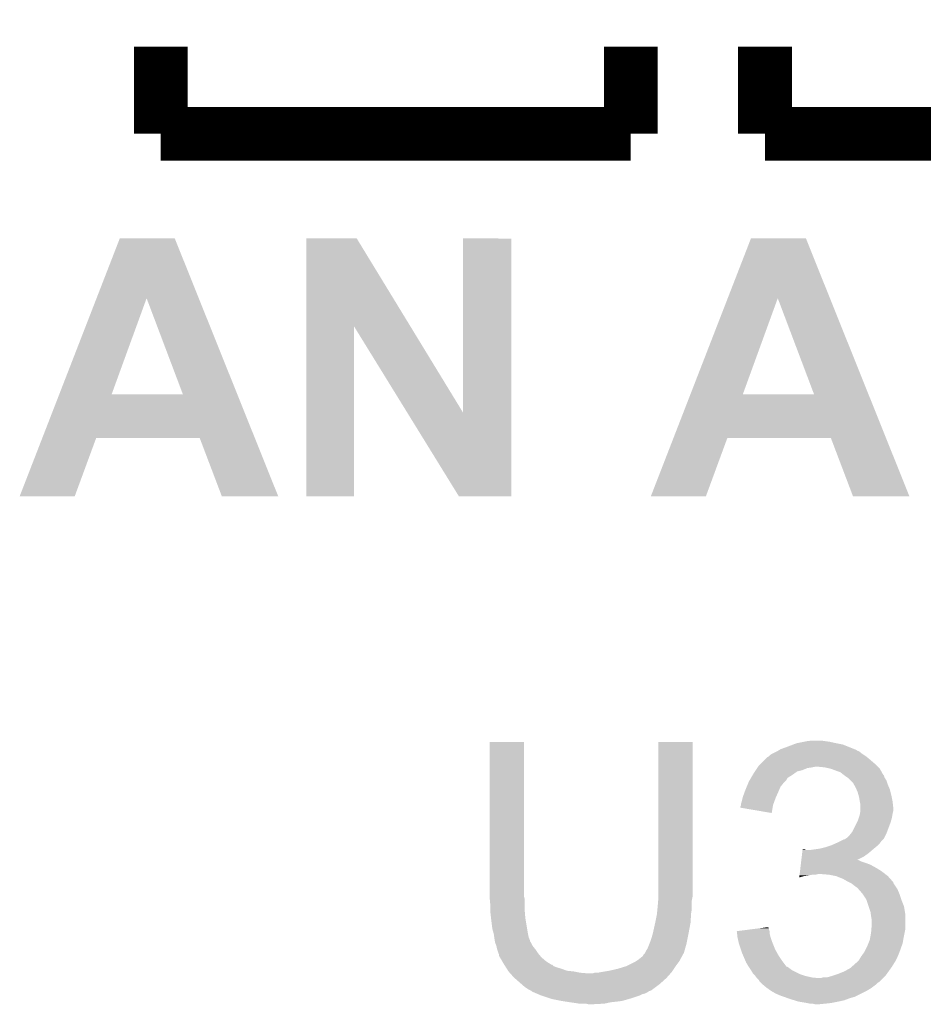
# Model space of a CAD drawing. Extents: x -1.3 to 24.2, y -3.9 to 53.4.
# Tile 18 of 44: x 8.9 to 12.3, y 13.2 to 16.9. Entities that reach past the tile are written whole.
import ezdxf

# ---------------------------------------------------------------- set-up
doc = ezdxf.new("R2010")
doc.units = 0
doc.layers.add('CURRENT_17_CLICK_V100_GTO', color=14, linetype='CONTINUOUS')

msp = doc.modelspace()

# ---------------------------------------------------------------- linework, layer by layer
at = {"layer": 'CURRENT_17_CLICK_V100_GTO', "const_width": 0.2032}
for points in [[(9.398, 16.51), (9.398, 16.8402)], [(11.176, 16.51), (11.176, 16.8402)], [(11.684, 16.51), (11.684, 16.8402)], [(9.398, 16.51), (11.176, 16.51)], [(11.684, 16.51), (13.462, 16.51)]]:
    msp.add_lwpolyline(points, dxfattribs=at)
at = {"layer": 'CURRENT_17_CLICK_V100_GTO'}
for points in [[(9.155332, 15.887642), (9.24307, 16.113746), (9.542016, 15.887642), (9.451344, 16.113746)], [(9.24307, 16.113746), (9.243076, 16.11376), (9.451344, 16.113746), (9.243076, 16.11376)], [(9.949194, 15.780942), (9.9492, 16.11375), (10.342736, 15.780942), (10.139684, 16.11375)], [(9.9492, 16.11375), (9.949202, 16.11376), (10.139684, 16.11375), (9.949202, 16.11376)], [(10.541, 15.45598), (10.54102, 16.113738), (10.723864, 15.45598), (10.72388, 16.113738)], [(10.54102, 16.113738), (10.541022, 16.11376), (10.72388, 16.113738), (10.541022, 16.11376)], [(11.542932, 15.887642), (11.63067, 16.113746), (11.929616, 15.887642), (11.838944, 16.113746)], [(11.63067, 16.113746), (11.630676, 16.11376), (11.838944, 16.113746), (11.630676, 16.11376)], [(9.014424, 15.524508), (9.155332, 15.887642), (9.21259, 15.524508), (9.344644, 15.887642)], [(9.48179, 15.52448), (9.344644, 15.887642), (9.687646, 15.52448), (9.542016, 15.887642)], [(11.402024, 15.524508), (11.542932, 15.887642), (11.60019, 15.524508), (11.732244, 15.887642)], [(11.86939, 15.52448), (11.732244, 15.887642), (12.075246, 15.52448), (11.929616, 15.887642)], [(9.94918, 15.138422), (9.949194, 15.780942), (10.129498, 15.138422), (10.12952, 15.780942)], [(10.329918, 15.45598), (10.12952, 15.780942), (10.541, 15.45598), (10.342736, 15.780942)], [(8.950348, 15.35938), (9.014412, 15.52448), (9.753854, 15.35938), (9.687646, 15.52448)], [(9.014412, 15.52448), (9.014424, 15.524508), (9.48179, 15.52448), (9.21259, 15.524508)], [(11.337948, 15.35938), (11.402012, 15.52448), (12.141454, 15.35938), (12.075246, 15.52448)], [(11.402012, 15.52448), (11.402024, 15.524508), (11.86939, 15.52448), (11.60019, 15.524508)], [(10.525756, 15.13841), (10.329918, 15.45598), (10.723858, 15.13841), (10.723864, 15.45598)], [(8.864612, 15.13843), (8.950342, 15.359364), (9.072874, 15.13843), (9.154156, 15.359364)], [(8.950342, 15.359364), (8.950348, 15.35938), (9.154156, 15.359364), (9.545304, 15.35938)], [(9.629136, 15.138414), (9.545304, 15.35938), (9.842464, 15.138414), (9.753854, 15.35938)], [(11.252212, 15.13843), (11.337942, 15.359364), (11.460474, 15.13843), (11.541756, 15.359364)], [(11.337942, 15.359364), (11.337948, 15.35938), (11.541756, 15.359364), (11.932904, 15.35938)], [(12.016736, 15.138414), (11.932904, 15.35938), (12.230064, 15.138414), (12.141454, 15.35938)], [(9.072864, 15.1384), (8.864612, 15.13843), (9.072864, 15.1384), (9.072874, 15.13843)], [(9.842468, 15.1384), (9.842464, 15.138414), (9.842468, 15.1384), (9.629136, 15.138414)], [(10.129498, 15.1384), (9.94918, 15.138422), (10.129498, 15.1384), (10.129498, 15.138422)], [(10.723858, 15.1384), (10.525756, 15.13841), (10.723858, 15.1384), (10.723858, 15.13841)], [(11.460464, 15.1384), (11.252212, 15.13843), (11.460464, 15.1384), (11.460474, 15.13843)], [(12.230068, 15.1384), (12.230064, 15.138414), (12.230068, 15.1384), (12.016736, 15.138414)], [(10.6426, 13.624558), (10.64262, 14.208738), (10.77214, 13.624558), (10.77214, 14.208738)], [(10.64262, 14.208738), (10.642622, 14.20876), (10.77214, 14.208738), (10.642622, 14.20876)], [(11.28014, 13.64488), (11.28016, 14.208738), (11.40968, 13.64488), (11.40968, 14.208738)], [(11.28016, 14.208738), (11.280162, 14.20876), (11.40968, 14.208738), (11.280162, 14.20876)], [(11.77036, 14.19098), (11.790166, 14.198598), (11.997686, 14.19098), (11.978642, 14.198598)], [(11.790166, 14.198598), (11.803382, 14.20368), (11.978642, 14.198598), (11.95324, 14.20368)], [(11.803382, 14.20368), (11.82878, 14.20876), (11.95324, 14.20368), (11.930378, 14.20876)], [(11.82878, 14.20876), (11.84148, 14.2113), (11.930378, 14.20876), (11.9126, 14.2113)], [(11.84148, 14.2113), (11.861802, 14.21384), (11.9126, 14.2113), (11.89482, 14.21384)], [(11.70178, 14.15796), (11.709402, 14.16304), (12.05992, 14.15796), (12.0523, 14.16304)], [(11.709402, 14.16304), (11.729714, 14.173198), (12.0523, 14.16304), (12.039602, 14.173198)], [(11.729714, 14.173198), (11.729718, 14.1732), (12.039602, 14.173198), (12.039598, 14.1732)], [(11.729718, 14.1732), (11.733952, 14.17574), (12.039598, 14.1732), (12.031984, 14.17574)], [(11.733952, 14.17574), (11.738178, 14.178276), (12.031984, 14.17574), (12.02944, 14.178276)], [(11.738178, 14.178276), (11.74242, 14.18082), (12.02944, 14.178276), (12.023082, 14.18082)], [(11.74242, 14.18082), (11.77036, 14.19098), (12.023082, 14.18082), (11.997686, 14.19098)], [(11.661142, 14.119862), (11.666222, 14.124942), (12.10564, 14.119862), (12.10056, 14.124942)], [(11.666222, 14.124942), (11.68146, 14.14018), (12.10056, 14.124942), (12.08278, 14.14018)], [(11.68146, 14.14018), (11.691624, 14.150342), (12.08278, 14.14018), (12.070586, 14.150342)], [(11.691624, 14.150342), (11.696696, 14.15288), (12.070586, 14.150342), (12.06754, 14.15288)], [(11.696696, 14.15288), (11.6967, 14.152882), (12.06754, 14.15288), (12.067538, 14.152882)], [(11.6967, 14.152882), (11.70178, 14.15796), (12.067538, 14.152882), (12.05992, 14.15796)], [(11.637854, 14.0843), (11.640818, 14.08938), (11.78814, 14.0843), (11.79525, 14.08938)], [(11.640818, 14.08938), (11.645896, 14.096998), (11.79525, 14.08938), (11.805916, 14.096998)], [(11.645896, 14.096998), (11.649284, 14.10208), (11.805916, 14.096998), (11.826238, 14.10208)], [(11.649284, 14.10208), (11.654364, 14.109698), (11.826238, 14.10208), (11.844018, 14.109698)], [(11.654364, 14.109698), (11.656058, 14.11224), (11.844018, 14.109698), (11.8618, 14.11224)], [(11.656058, 14.11224), (11.657752, 14.11478), (11.8618, 14.11224), (11.874498, 14.11478)], [(11.657752, 14.11478), (11.661142, 14.119862), (12.110722, 14.11478), (12.10564, 14.119862)], [(11.910058, 14.11224), (11.884662, 14.11478), (12.113262, 14.11224), (12.110722, 14.11478)], [(11.932918, 14.10716), (11.910058, 14.11224), (12.118342, 14.10716), (12.113262, 14.11224)], [(11.932924, 14.107158), (11.932918, 14.10716), (12.118342, 14.107158), (12.118342, 14.10716)], [(11.95324, 14.09954), (11.932924, 14.107158), (12.122576, 14.09954), (12.118342, 14.107158)], [(11.968478, 14.09446), (11.95324, 14.09954), (12.125398, 14.09446), (12.122576, 14.09954)], [(11.98118, 14.0843), (11.968478, 14.09446), (12.131042, 14.0843), (12.125398, 14.09446)], [(11.614572, 14.038578), (11.619862, 14.051278), (11.74242, 14.038578), (11.752578, 14.051278)], [(11.619862, 14.051278), (11.62304, 14.058902), (11.752578, 14.051278), (11.760202, 14.058902)], [(11.62304, 14.058902), (11.624518, 14.061438), (11.760202, 14.058902), (11.762738, 14.061438)], [(11.624518, 14.061438), (11.62896, 14.069054), (11.762738, 14.061438), (11.767816, 14.069054)], [(11.62896, 14.069054), (11.630438, 14.071588), (11.767816, 14.069054), (11.76782, 14.071588)], [(11.630438, 14.071588), (11.637854, 14.0843), (11.76782, 14.071588), (11.78814, 14.0843)], [(11.984572, 14.081756), (11.98118, 14.0843), (12.13358, 14.081756), (12.131042, 14.0843)], [(11.99134, 14.07668), (11.984572, 14.081756), (12.135274, 14.07668), (12.13358, 14.081756)], [(11.995154, 14.074138), (11.99134, 14.07668), (12.13612, 14.074138), (12.135274, 14.07668)], [(11.99896, 14.0716), (11.995154, 14.074138), (12.137644, 14.0716), (12.13612, 14.074138)], [(12.00912, 14.06144), (11.99896, 14.0716), (12.14374, 14.06144), (12.137644, 14.0716)], [(12.016738, 14.05382), (12.00912, 14.06144), (12.146282, 14.05382), (12.14374, 14.06144)], [(12.021094, 14.046202), (12.016738, 14.05382), (12.14882, 14.046202), (12.146282, 14.05382)], [(11.600182, 14.00048), (11.60757, 14.0208), (11.725768, 14.00048), (11.7348, 14.0208)], [(11.60757, 14.0208), (11.61034, 14.028418), (11.7348, 14.0208), (11.738064, 14.028418)], [(11.61034, 14.028418), (11.614572, 14.038578), (11.738064, 14.028418), (11.74242, 14.038578)], [(12.0269, 14.036042), (12.021094, 14.046202), (12.153174, 14.036042), (12.14882, 14.046202)], [(12.030168, 14.028418), (12.0269, 14.036042), (12.15644, 14.028418), (12.153174, 14.036042)], [(12.03452, 14.018262), (12.030168, 14.028418), (12.15898, 14.018262), (12.15644, 14.028418)], [(12.037424, 14.0081), (12.03452, 14.018262), (12.16152, 14.0081), (12.15898, 14.018262)], [(11.592562, 13.972542), (11.595098, 13.98016), (11.715404, 13.972542), (11.718174, 13.98016)], [(11.595098, 13.98016), (11.599546, 13.99794), (11.718174, 13.98016), (11.72464, 13.99794)], [(11.599546, 13.99794), (11.600182, 14.00048), (11.72464, 13.99794), (11.725768, 14.00048)], [(12.0396, 14.000482), (12.037424, 14.0081), (12.163044, 14.000482), (12.16152, 14.0081)], [(12.04214, 13.98524), (12.0396, 14.000482), (12.166092, 13.98524), (12.163044, 14.000482)], [(12.04265, 13.9827), (12.04214, 13.98524), (12.1666, 13.9827), (12.166092, 13.98524)], [(12.04468, 13.972542), (12.04265, 13.9827), (12.16773, 13.972542), (12.1666, 13.9827)], [(11.59002, 13.959858), (11.590022, 13.962384), (11.712782, 13.959858), (11.713204, 13.962384)], [(11.709378, 13.939524), (11.59002, 13.959858), (11.709378, 13.939524), (11.712782, 13.959858)], [(11.590022, 13.962384), (11.59256, 13.967464), (11.713204, 13.962384), (11.714054, 13.967464)], [(11.59256, 13.969998), (11.592562, 13.972542), (11.71448, 13.969998), (11.715404, 13.972542)], [(11.59256, 13.967464), (11.59256, 13.969998), (11.714054, 13.967464), (11.71448, 13.969998)], [(12.04214, 13.9319), (12.042986, 13.93698), (12.165752, 13.9319), (12.1666, 13.93698)], [(12.042986, 13.93698), (12.044678, 13.947138), (12.1666, 13.93698), (12.16914, 13.947138)], [(12.044678, 13.947138), (12.04468, 13.947142), (12.16914, 13.947138), (12.16914, 13.947142)], [(12.04468, 13.959838), (12.04468, 13.972542), (12.16914, 13.959838), (12.16773, 13.972542)], [(12.04468, 13.947142), (12.04468, 13.959838), (12.16914, 13.947142), (12.16914, 13.959838)], [(12.014202, 13.868402), (12.031978, 13.90396), (12.145644, 13.868402), (12.15898, 13.90396)], [(12.031978, 13.90396), (12.03452, 13.909042), (12.15898, 13.90396), (12.160432, 13.909042)], [(12.03452, 13.909042), (12.038752, 13.921738), (12.160432, 13.909042), (12.16406, 13.921738)], [(12.038752, 13.921738), (12.04214, 13.9319), (12.16406, 13.921738), (12.165752, 13.9319)], [(12.004042, 13.855702), (12.010136, 13.86332), (12.13993, 13.855702), (12.14374, 13.86332)], [(12.010136, 13.86332), (12.014202, 13.868402), (12.14374, 13.86332), (12.145644, 13.868402)], [(11.935458, 13.8176), (11.952604, 13.82522), (12.110718, 13.8176), (12.118338, 13.82522)], [(11.952604, 13.82522), (11.95832, 13.82776), (12.118338, 13.82522), (12.120242, 13.82776)], [(11.95832, 13.82776), (11.973558, 13.835378), (12.120242, 13.82776), (12.12596, 13.835378)], [(11.973558, 13.835378), (11.983724, 13.84046), (12.12596, 13.835378), (12.131038, 13.84046)], [(11.983724, 13.84046), (11.986266, 13.840464), (12.131038, 13.84046), (12.131042, 13.840464)], [(11.986266, 13.840464), (11.990068, 13.843), (12.131042, 13.840464), (12.133578, 13.843)], [(11.990068, 13.843), (11.993882, 13.845542), (12.133578, 13.843), (12.134848, 13.845542)], [(11.993882, 13.845542), (12.004042, 13.855702), (12.134848, 13.845542), (12.13993, 13.855702)], [(11.822928, 13.77442), (11.824442, 13.78712), (12.057378, 13.77442), (12.075162, 13.78712)], [(11.824442, 13.78712), (11.825956, 13.79982), (12.075162, 13.78712), (12.089976, 13.79982)], [(11.825956, 13.79982), (11.826258, 13.802358), (11.838944, 13.79982), (11.833864, 13.802358)], [(11.826258, 13.802358), (11.82626, 13.80236), (11.833864, 13.802358), (11.82626, 13.80236)], [(11.85672, 13.79982), (11.8745, 13.80236), (12.089976, 13.79982), (12.09294, 13.80236)], [(11.8745, 13.80236), (11.89228, 13.8049), (12.09294, 13.80236), (12.095988, 13.8049)], [(11.89228, 13.8049), (11.912598, 13.80998), (12.095988, 13.8049), (12.102084, 13.80998)], [(11.912598, 13.80998), (11.927838, 13.81506), (12.102084, 13.80998), (12.10818, 13.81506)], [(11.927838, 13.81506), (11.935458, 13.8176), (12.10818, 13.81506), (12.110718, 13.8176)], [(11.819294, 13.74394), (11.820202, 13.75156), (12.082782, 13.74394), (12.06246, 13.75156)], [(11.820202, 13.75156), (11.820808, 13.75664), (12.06246, 13.75156), (12.047222, 13.75664)], [(11.820808, 13.75664), (11.821414, 13.761718), (12.047222, 13.75664), (12.037064, 13.761718)], [(11.821414, 13.76172), (11.822928, 13.77442), (12.032072, 13.76172), (12.057378, 13.77442)], [(11.821414, 13.761718), (11.821414, 13.76172), (12.037064, 13.761718), (12.032072, 13.76172)], [(11.815054, 13.70838), (11.816264, 13.71854), (12.139024, 13.70838), (12.12596, 13.71854)], [(11.816264, 13.71854), (11.81778, 13.73124), (12.12596, 13.71854), (12.10564, 13.73124)], [(11.81778, 13.73124), (11.819294, 13.74394), (12.10564, 13.73124), (12.082782, 13.74394)], [(11.813544, 13.695712), (11.814144, 13.70076), (11.813544, 13.695712), (11.831318, 13.70076)], [(11.814144, 13.70076), (11.814448, 13.7033), (11.831318, 13.70076), (11.8491, 13.7033)], [(11.814448, 13.7033), (11.81475, 13.70584), (11.8491, 13.7033), (11.861798, 13.70584)], [(11.81475, 13.70584), (11.815054, 13.70838), (11.874498, 13.70584), (11.884658, 13.70838)], [(11.92784, 13.70584), (11.897362, 13.70838), (12.14229, 13.70584), (12.139024, 13.70838)], [(11.953238, 13.70076), (11.92784, 13.70584), (12.14882, 13.70076), (12.14229, 13.70584)], [(11.97864, 13.6906), (11.953238, 13.70076), (12.15785, 13.6906), (12.14882, 13.70076)], [(11.996422, 13.68044), (11.97864, 13.6906), (12.166878, 13.68044), (12.15785, 13.6906)], [(12.001514, 13.677894), (11.996422, 13.68044), (12.16914, 13.677894), (12.166878, 13.68044)], [(12.006594, 13.675354), (12.001514, 13.677894), (12.169144, 13.675354), (12.16914, 13.677894)], [(12.011658, 13.672822), (12.006594, 13.675354), (12.170832, 13.672822), (12.169144, 13.675354)], [(11.28014, 13.622018), (11.28014, 13.64488), (11.40968, 13.622018), (11.40968, 13.64488)], [(12.02436, 13.66266), (12.011658, 13.672822), (12.177608, 13.66266), (12.170832, 13.672822)], [(12.03198, 13.65758), (12.02436, 13.66266), (12.180994, 13.65758), (12.177608, 13.66266)], [(12.034522, 13.65504), (12.03198, 13.65758), (12.182688, 13.65504), (12.180994, 13.65758)], [(12.036746, 13.6525), (12.034522, 13.65504), (12.18438, 13.6525), (12.182688, 13.65504)], [(12.0523, 13.634722), (12.036746, 13.6525), (12.192, 13.634722), (12.18438, 13.6525)], [(10.6426, 13.616938), (10.6426, 13.624558), (10.774046, 13.616938), (10.77214, 13.624558)], [(10.642832, 13.614398), (10.6426, 13.616938), (10.77468, 13.614398), (10.774046, 13.616938)], [(10.64514, 13.589), (10.642832, 13.614398), (10.77468, 13.589), (10.77468, 13.614398)], [(11.2776, 13.58138), (11.279928, 13.609318), (11.40714, 13.58138), (11.40714, 13.609318)], [(11.279928, 13.609318), (11.28014, 13.611858), (11.40714, 13.609318), (11.407648, 13.611858)], [(11.28014, 13.611858), (11.28014, 13.622018), (11.407648, 13.611858), (11.40968, 13.622018)], [(12.052302, 13.63472), (12.0523, 13.634722), (12.192, 13.63472), (12.192, 13.634722)], [(12.067538, 13.611864), (12.052302, 13.63472), (12.19962, 13.611864), (12.192, 13.63472)], [(12.06754, 13.61186), (12.067538, 13.611864), (12.19962, 13.61186), (12.19962, 13.611864)], [(12.076008, 13.586458), (12.06754, 13.61186), (12.20978, 13.586458), (12.19962, 13.61186)], [(10.64514, 13.57376), (10.64514, 13.589), (10.77468, 13.57376), (10.77468, 13.589)], [(10.64514, 13.563602), (10.64514, 13.57376), (10.775528, 13.563602), (10.77468, 13.57376)], [(10.647398, 13.54328), (10.64514, 13.563602), (10.77722, 13.54328), (10.775528, 13.563602)], [(11.275568, 13.561062), (11.27709, 13.576298), (11.4046, 13.561062), (11.40714, 13.576298)], [(11.27709, 13.576298), (11.2776, 13.58138), (11.40714, 13.576298), (11.40714, 13.58138)], [(12.082778, 13.566142), (12.076008, 13.586458), (12.213166, 13.566142), (12.20978, 13.586458)], [(12.084232, 13.555978), (12.082778, 13.566142), (12.21486, 13.555978), (12.213166, 13.566142)], [(10.64768, 13.54074), (10.647398, 13.54328), (10.777644, 13.54074), (10.77722, 13.54328)], [(10.65276, 13.500102), (10.64768, 13.54074), (10.784418, 13.500102), (10.777644, 13.54074)], [(11.268286, 13.522958), (11.26998, 13.53058), (11.40206, 13.522958), (11.402568, 13.53058)], [(11.26998, 13.53058), (11.27506, 13.555978), (11.402568, 13.53058), (11.40426, 13.555978)], [(11.27506, 13.555978), (11.275568, 13.561062), (11.40426, 13.555978), (11.4046, 13.561062)], [(12.08532, 13.54836), (12.084232, 13.555978), (12.21486, 13.54836), (12.21486, 13.555978)], [(12.08786, 13.533122), (12.08532, 13.54836), (12.21486, 13.533122), (12.21486, 13.54836)], [(12.08786, 13.517878), (12.08786, 13.533122), (12.21486, 13.517878), (12.21486, 13.533122)], [(10.65784, 13.482322), (10.65276, 13.500102), (10.78738, 13.482322), (10.784418, 13.500102)], [(11.25982, 13.484858), (11.268286, 13.522958), (11.394914, 13.484858), (11.40206, 13.522958)], [(11.577322, 13.492458), (11.617276, 13.497558), (11.700942, 13.492458), (11.699242, 13.497558)], [(11.577604, 13.489936), (11.577322, 13.492458), (11.70178, 13.489936), (11.700942, 13.492458)], [(11.57845, 13.482318), (11.577604, 13.489936), (11.70178, 13.482318), (11.70178, 13.489936)], [(11.617276, 13.497558), (11.657042, 13.502634), (11.699242, 13.497558), (11.69924, 13.502634)], [(11.657042, 13.502634), (11.676942, 13.505174), (11.69924, 13.502634), (11.696706, 13.505174)], [(11.676942, 13.505174), (11.6967, 13.507696), (11.696706, 13.505174), (11.6967, 13.507696)], [(12.08532, 13.487398), (12.086378, 13.500098), (12.212318, 13.487398), (12.21486, 13.500098)], [(12.086378, 13.500098), (12.08786, 13.517878), (12.21486, 13.500098), (12.21486, 13.517878)], [(10.657842, 13.48232), (10.65784, 13.482322), (10.78738, 13.48232), (10.78738, 13.482322)], [(10.659656, 13.469618), (10.657842, 13.48232), (10.789922, 13.469618), (10.78738, 13.48232)], [(10.66038, 13.46454), (10.659656, 13.469618), (10.791954, 13.46454), (10.789922, 13.469618)], [(10.661652, 13.456916), (10.66038, 13.46454), (10.795, 13.456916), (10.791954, 13.46454)], [(10.662076, 13.454374), (10.661652, 13.456916), (10.795004, 13.454374), (10.795, 13.456916)], [(10.66292, 13.449302), (10.662076, 13.454374), (10.798386, 13.449302), (10.795004, 13.454374)], [(11.246612, 13.44422), (11.24966, 13.451838), (11.38682, 13.44422), (11.388342, 13.451838)], [(11.24966, 13.451838), (11.25474, 13.46708), (11.388342, 13.451838), (11.391392, 13.46708)], [(11.25474, 13.46708), (11.259094, 13.48232), (11.391392, 13.46708), (11.39444, 13.48232)], [(11.259094, 13.48232), (11.25982, 13.484858), (11.39444, 13.48232), (11.394914, 13.484858)], [(11.579578, 13.472162), (11.57845, 13.482318), (11.70432, 13.472162), (11.70178, 13.482318)], [(11.57986, 13.469622), (11.579578, 13.472162), (11.705168, 13.469622), (11.70432, 13.472162)], [(11.584376, 13.4493), (11.57986, 13.469622), (11.71194, 13.4493), (11.705168, 13.469622)], [(12.075158, 13.44676), (12.08024, 13.459462), (12.204698, 13.44676), (12.206816, 13.459462)], [(12.08024, 13.459462), (12.0807, 13.462), (12.206816, 13.459462), (12.20724, 13.462)], [(12.0807, 13.462), (12.08532, 13.487398), (12.20724, 13.462), (12.212318, 13.487398)], [(10.663938, 13.446758), (10.66292, 13.449302), (10.80008, 13.446758), (10.798386, 13.449302)], [(10.667998, 13.436602), (10.663938, 13.446758), (10.80516, 13.436602), (10.80008, 13.446758)], [(10.668, 13.4366), (10.667998, 13.436602), (10.80516, 13.4366), (10.80516, 13.436602)], [(10.67054, 13.423902), (10.668, 13.4366), (10.81532, 13.423902), (10.80516, 13.4366)], [(10.670542, 13.4239), (10.67054, 13.423902), (10.81532, 13.4239), (10.81532, 13.423902)], [(10.67562, 13.408662), (10.670542, 13.4239), (10.82548, 13.408662), (10.81532, 13.4239)], [(11.229342, 13.408664), (11.234422, 13.418822), (11.376656, 13.408664), (11.37956, 13.418822)], [(11.234422, 13.418822), (11.2395, 13.42644), (11.37956, 13.418822), (11.381738, 13.42644)], [(11.2395, 13.42644), (11.246612, 13.44422), (11.381738, 13.42644), (11.38682, 13.44422)], [(11.58494, 13.446762), (11.584376, 13.4493), (11.712956, 13.446762), (11.71194, 13.4493)], [(11.592562, 13.423898), (11.58494, 13.446762), (11.7221, 13.423898), (11.712956, 13.446762)], [(11.59764, 13.40866), (11.592562, 13.423898), (11.730568, 13.40866), (11.7221, 13.423898)], [(12.05992, 13.413742), (12.07008, 13.43406), (12.192906, 13.413742), (12.200162, 13.43406)], [(12.07008, 13.43406), (12.075158, 13.44676), (12.200162, 13.43406), (12.204698, 13.44676)], [(10.675622, 13.40866), (10.67562, 13.408662), (10.82548, 13.40866), (10.82548, 13.408662)], [(10.678158, 13.403584), (10.675622, 13.40866), (10.82971, 13.403584), (10.82548, 13.40866)], [(10.67816, 13.398504), (10.678158, 13.403584), (10.833944, 13.398504), (10.82971, 13.403584)], [(10.681128, 13.393418), (10.67816, 13.398504), (10.83818, 13.393418), (10.833944, 13.398504)], [(10.690016, 13.37818), (10.681128, 13.393418), (10.855962, 13.37818), (10.83818, 13.393418)], [(10.69594, 13.36802), (10.690016, 13.37818), (10.87222, 13.36802), (10.855962, 13.37818)], [(11.191242, 13.375642), (11.198858, 13.38072), (11.357608, 13.375642), (11.361418, 13.38072)], [(11.198858, 13.38072), (11.20648, 13.3858), (11.361418, 13.38072), (11.363958, 13.3858)], [(11.20648, 13.3858), (11.21918, 13.39596), (11.363958, 13.3858), (11.369038, 13.39596)], [(11.21918, 13.39596), (11.221722, 13.398504), (11.369038, 13.39596), (11.37031, 13.398504)], [(11.221722, 13.398504), (11.224262, 13.40358), (11.37031, 13.398504), (11.372848, 13.40358)], [(11.224262, 13.40358), (11.226796, 13.406116), (11.372848, 13.40358), (11.374118, 13.406116)], [(11.226796, 13.406116), (11.229336, 13.408658), (11.374118, 13.406116), (11.376656, 13.408658)], [(11.229336, 13.408658), (11.229342, 13.408664), (11.376656, 13.408658), (11.376656, 13.408664)], [(11.600906, 13.40104), (11.59764, 13.40866), (11.7348, 13.40104), (11.730568, 13.40866)], [(11.610704, 13.37818), (11.600906, 13.40104), (11.75004, 13.37818), (11.7348, 13.40104)], [(11.61288, 13.373102), (11.610704, 13.37818), (11.753852, 13.373102), (11.75004, 13.37818)], [(12.02944, 13.3731), (12.034522, 13.378182), (12.173582, 13.3731), (12.17676, 13.378182)], [(12.034522, 13.378182), (12.039602, 13.383262), (12.17676, 13.378182), (12.1793, 13.383262)], [(12.039602, 13.383262), (12.045694, 13.39342), (12.1793, 13.383262), (12.18438, 13.39342)], [(12.045694, 13.39342), (12.047218, 13.39596), (12.18438, 13.39342), (12.185468, 13.39596)], [(12.047218, 13.39596), (12.058104, 13.411202), (12.185468, 13.39596), (12.192, 13.411202)], [(12.058104, 13.411202), (12.05992, 13.413742), (12.192, 13.411202), (12.192906, 13.413742)], [(10.697558, 13.36548), (10.69594, 13.36802), (10.876284, 13.36548), (10.87222, 13.36802)], [(10.697562, 13.365474), (10.697558, 13.36548), (10.878826, 13.365474), (10.876284, 13.36548)], [(10.70079, 13.3604), (10.697562, 13.365474), (10.883904, 13.3604), (10.878826, 13.365474)], [(10.704024, 13.355318), (10.70079, 13.3604), (10.8966, 13.355318), (10.883904, 13.3604)], [(10.707256, 13.35024), (10.704024, 13.355318), (10.91438, 13.35024), (10.8966, 13.355318)], [(10.712106, 13.34262), (10.707256, 13.35024), (10.934702, 13.34262), (10.91438, 13.35024)], [(10.71372, 13.340082), (10.712106, 13.34262), (10.960082, 13.340082), (10.934702, 13.34262)], [(10.713722, 13.34008), (10.71372, 13.340082), (10.9601, 13.34008), (10.960082, 13.340082)], [(10.718238, 13.335), (10.713722, 13.34008), (10.9855, 13.335), (10.9601, 13.34008)], [(11.06424, 13.33754), (11.09472, 13.34262), (11.330938, 13.33754), (11.334326, 13.34262)], [(11.09472, 13.34262), (11.127738, 13.35024), (11.334326, 13.34262), (11.339406, 13.35024)], [(11.127738, 13.35024), (11.16076, 13.3604), (11.339406, 13.35024), (11.34618, 13.3604)], [(11.16076, 13.3604), (11.191242, 13.375642), (11.34618, 13.3604), (11.357608, 13.375642)], [(11.6205, 13.360398), (11.61288, 13.373102), (11.763386, 13.360398), (11.753852, 13.373102)], [(11.622194, 13.35786), (11.6205, 13.360398), (11.76529, 13.35786), (11.763386, 13.360398)], [(11.622196, 13.357856), (11.622194, 13.35786), (11.767826, 13.357856), (11.76529, 13.35786)], [(11.625582, 13.35278), (11.622196, 13.357856), (11.77544, 13.35278), (11.767826, 13.357856)], [(11.630662, 13.34516), (11.625582, 13.35278), (11.785602, 13.34516), (11.77544, 13.35278)], [(11.638278, 13.332462), (11.630662, 13.34516), (11.810998, 13.332462), (11.785602, 13.34516)], [(11.95832, 13.32992), (11.983722, 13.34008), (12.144102, 13.32992), (12.151358, 13.34008)], [(11.983722, 13.34008), (12.00658, 13.352782), (12.151358, 13.34008), (12.16043, 13.352782)], [(12.00658, 13.352782), (12.012294, 13.357862), (12.16043, 13.352782), (12.16406, 13.357862)], [(12.012294, 13.357862), (12.02944, 13.3731), (12.16406, 13.357862), (12.173582, 13.3731)], [(10.720496, 13.33246), (10.718238, 13.335), (11.015978, 13.33246), (10.9855, 13.335)], [(10.73404, 13.31722), (10.720496, 13.33246), (11.312876, 13.31722), (11.326424, 13.33246)], [(10.736944, 13.31468), (10.73404, 13.31722), (11.31062, 13.31468), (11.312876, 13.31722)], [(10.763066, 13.291822), (10.736944, 13.31468), (11.285222, 13.291822), (11.31062, 13.31468)], [(11.015978, 13.33246), (11.031222, 13.332462), (11.326424, 13.33246), (11.326426, 13.332462)], [(11.031222, 13.332462), (11.038844, 13.335), (11.326426, 13.332462), (11.328682, 13.335)], [(11.051542, 13.335), (11.06423, 13.337538), (11.328682, 13.335), (11.330938, 13.337538)], [(11.06423, 13.337538), (11.06424, 13.33754), (11.330938, 13.337538), (11.330938, 13.33754)], [(11.64082, 13.32992), (11.638278, 13.332462), (11.816082, 13.32992), (11.810998, 13.332462)], [(11.645898, 13.32484), (11.64082, 13.32992), (11.831322, 13.32484), (11.816082, 13.32992)], [(11.647804, 13.3223), (11.645898, 13.32484), (11.838942, 13.3223), (11.831322, 13.32484)], [(11.651616, 13.31722), (11.647804, 13.3223), (11.861802, 13.31722), (11.838942, 13.3223)], [(11.65352, 13.314682), (11.651616, 13.31722), (11.88718, 13.314682), (11.861802, 13.31722)], [(11.653522, 13.31468), (11.65352, 13.314682), (11.887198, 13.31468), (11.88718, 13.314682)], [(11.661138, 13.30706), (11.653522, 13.31468), (12.12342, 13.30706), (12.13104, 13.31468)], [(11.663678, 13.301984), (11.661138, 13.30706), (12.118344, 13.301984), (12.12342, 13.30706)], [(11.887198, 13.31468), (11.894822, 13.314682), (12.13104, 13.31468), (12.131042, 13.314682)], [(11.894822, 13.314682), (11.902444, 13.31722), (12.131042, 13.314682), (12.13358, 13.31722)], [(11.917684, 13.31722), (11.935452, 13.322298), (12.13358, 13.31722), (12.138658, 13.322298)], [(11.935452, 13.322298), (11.93546, 13.3223), (12.138658, 13.322298), (12.138658, 13.3223)], [(11.93546, 13.3223), (11.95832, 13.32992), (12.138658, 13.3223), (12.144102, 13.32992)], [(10.774678, 13.28166), (10.763066, 13.291822), (11.27167, 13.28166), (11.285222, 13.291822)], [(10.789918, 13.271502), (10.774678, 13.28166), (11.258124, 13.271502), (11.27167, 13.28166)], [(10.795002, 13.26896), (10.789918, 13.271502), (11.254736, 13.26896), (11.258124, 13.271502)], [(10.795014, 13.268954), (10.795002, 13.26896), (11.252194, 13.268954), (11.254736, 13.26896)], [(10.800076, 13.266422), (10.795014, 13.268954), (11.249656, 13.266422), (11.252194, 13.268954)], [(10.80008, 13.26642), (10.800076, 13.266422), (11.249654, 13.26642), (11.249656, 13.266422)], [(10.800084, 13.266416), (10.80008, 13.26642), (11.247114, 13.266416), (11.249654, 13.26642)], [(10.80262, 13.263882), (10.800084, 13.266416), (11.243312, 13.263882), (11.247114, 13.266416)], [(11.663682, 13.30198), (11.663678, 13.301984), (12.11834, 13.30198), (12.118344, 13.301984)], [(11.668764, 13.296898), (11.663682, 13.30198), (12.110718, 13.296898), (12.11834, 13.30198)], [(11.673842, 13.29182), (11.668764, 13.296898), (12.105638, 13.29182), (12.110718, 13.296898)], [(11.673842, 13.291818), (11.673842, 13.29182), (12.105634, 13.291818), (12.105638, 13.29182)], [(11.68908, 13.27912), (11.673842, 13.291818), (12.088706, 13.27912), (12.105634, 13.291818)], [(11.69264, 13.276578), (11.68908, 13.27912), (12.085318, 13.276578), (12.088706, 13.27912)], [(11.703304, 13.26896), (11.69264, 13.276578), (12.07262, 13.26896), (12.085318, 13.276578)], [(11.706858, 13.26642), (11.703304, 13.26896), (12.06754, 13.26642), (12.07262, 13.26896)], [(11.724638, 13.25626), (11.706858, 13.26642), (12.04722, 13.25626), (12.06754, 13.26642)], [(10.808552, 13.26134), (10.80262, 13.263882), (11.239498, 13.26134), (11.243312, 13.263882)], [(10.820408, 13.256258), (10.808552, 13.26134), (11.229338, 13.256258), (11.239498, 13.26134)], [(10.82633, 13.25372), (10.820408, 13.256258), (11.219178, 13.25372), (11.229338, 13.256258)], [(10.838182, 13.24864), (10.82633, 13.25372), (11.209018, 13.24864), (11.219178, 13.25372)], [(10.868666, 13.23848), (10.838182, 13.24864), (11.17854, 13.23848), (11.209018, 13.24864)], [(10.87628, 13.235942), (10.868666, 13.23848), (11.169656, 13.235942), (11.17854, 13.23848)], [(10.91438, 13.22832), (10.87628, 13.235942), (11.142978, 13.22832), (11.169656, 13.235942)], [(10.93089, 13.22578), (10.91438, 13.22832), (11.12266, 13.22578), (11.142978, 13.22832)], [(11.742422, 13.24864), (11.724638, 13.25626), (12.03198, 13.24864), (12.04722, 13.25626)], [(11.756652, 13.243558), (11.742422, 13.24864), (12.021818, 13.243558), (12.03198, 13.24864)], [(11.77087, 13.23848), (11.756652, 13.243558), (12.00404, 13.23848), (12.021818, 13.243558)], [(11.77798, 13.23594), (11.77087, 13.23848), (11.997266, 13.23594), (12.00404, 13.23848)], [(11.79449, 13.23086), (11.77798, 13.23594), (11.983718, 13.23086), (11.997266, 13.23594)], [(11.810998, 13.22578), (11.79449, 13.23086), (11.96086, 13.22578), (11.983718, 13.23086)], [(10.9474, 13.22324), (10.93089, 13.22578), (11.0998, 13.22324), (11.12266, 13.22578)], [(10.96518, 13.2207), (10.9474, 13.22324), (11.08837, 13.2207), (11.0998, 13.22324)], [(10.980418, 13.21816), (10.96518, 13.2207), (11.07694, 13.21816), (11.08837, 13.2207)], [(11.015978, 13.21562), (11.005818, 13.21816), (11.028682, 13.21562), (11.07694, 13.21816)], [(11.84148, 13.2207), (11.810998, 13.22578), (11.93546, 13.2207), (11.96086, 13.22578)], [(11.854178, 13.21816), (11.84148, 13.2207), (11.9126, 13.21816), (11.93546, 13.2207)], [(11.874498, 13.21562), (11.864338, 13.21816), (11.887202, 13.21562), (11.9126, 13.21816)]]:
    msp.add_solid(points, dxfattribs=at)

doc.saveas('drawing.dxf')
